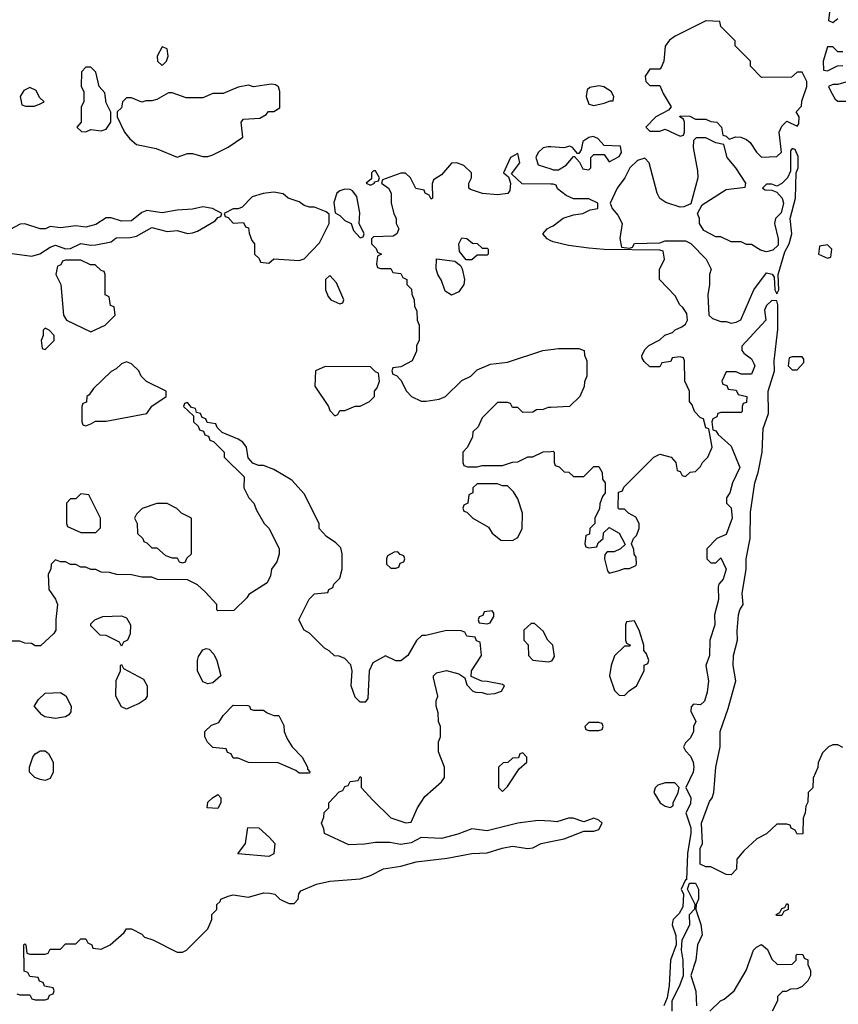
# Model space of a CAD drawing. Header units: inches. Extents: x 2769379 to 2883802, y 684208 to 828654.
# Tile 65 of 256: x 2827910 to 2831132, y 713636 to 717513. Entities that reach past the tile are written whole.
import ezdxf

# ---------------------------------------------------------------- set-up
doc = ezdxf.new("R2010")
doc.units = ezdxf.units.IN
doc.header["$MEASUREMENT"] = 0
doc.layers.add('C8721', color=7, linetype='Continuous')
doc.layers.add('C8731', color=7, linetype='Continuous')

msp = doc.modelspace()

# ---------------------------------------------------------------- linework, layer by layer
at = {"layer": 'C8721', "color": 2, "elevation": 2}
for points in [[(2828470, 717406), (2828451.3, 717370), (2828452, 717350), (2828470, 717332), (2828488, 717350), (2828494, 717370), (2828490, 717398)], [(2828190, 717326), (2828170, 717326), (2828152.7, 717307.3), (2828152, 717250), (2828162, 717230), (2828162, 717190), (2828152, 717170), (2828152, 717110), (2828134, 717090), (2828152.7, 717072.7), (2828170, 717072), (2828190, 717081), (2828230, 717076), (2828250, 717082), (2828268.7, 717110), (2828268.4, 717148.4), (2828250, 717186), (2828244.7, 717224.7), (2828222, 717250), (2828210, 717306)], [(2827950, 717246), (2827925.4, 717234.6), (2827912, 717210), (2827918, 717178), (2827932.7, 717172.7), (2827967.3, 717172.7), (2827990, 717182), (2828006, 717190), (2827987.3, 717207.3), (2827974.6, 717234.6)], [(2828899, 717259), (2828830, 717249), (2828810, 717255.3), (2828770, 717248), (2828710, 717222), (2828670, 717222), (2828630, 717205.2), (2828565.6, 717205.6), (2828510, 717225.2), (2828495.3, 717224.7), (2828450, 717199), (2828430, 717194), (2828406, 717194), (2828390, 717188.7), (2828350, 717206), (2828330, 717206), (2828314, 717190), (2828310, 717166), (2828294, 717150), (2828294, 717130), (2828322, 717070), (2828343.5, 717043.5), (2828370, 717021), (2828446.4, 717006.4), (2828530, 716971.3), (2828570, 716986), (2828590, 716986), (2828630, 716974.8), (2828650, 716974.8), (2828670, 716981), (2828730, 717011), (2828788, 717050), (2828782, 717110), (2828790, 717122), (2828854.6, 717125.4), (2828880.4, 717139.6), (2828889.1, 717150.9), (2828910, 717152), (2828934, 717166), (2828934, 717230), (2828928.4, 717248.4), (2828916.4, 717256.4)], [(2829310, 716918), (2829302, 716918), (2829294, 716910), (2829294, 716886), (2829274, 716870), (2829290, 716862), (2829306, 716870), (2829306, 716874), (2829322, 716878), (2829326, 716890)], [(2829190, 716845.2), (2829170, 716839), (2829158, 716830), (2829146.4, 716793.6), (2829152, 716752), (2829170, 716742), (2829190, 716722), (2829214, 716710), (2829223.6, 716683.6), (2829250, 716654), (2829262, 716658), (2829266, 716670), (2829246, 716710), (2829248, 716752), (2829237.2, 716817.2), (2829219.3, 716839.3), (2829210, 716844)], [(2828910, 716834), (2828868.4, 716828.4), (2828824.9, 716815.1), (2828785.4, 716774.6), (2828770, 716768), (2828750, 716768), (2828714, 716750), (2828718, 716738), (2828730, 716734), (2828750, 716712), (2828790, 716714), (2828798, 716698), (2828810, 716694), (2828812.7, 716672.7), (2828823.6, 716643.6), (2828834, 716630), (2828834, 716590), (2828852.7, 716572.7), (2828858, 716558), (2828890, 716554), (2828910, 716572), (2829010, 716564.7), (2829030, 716572), (2829090, 716634), (2829128, 716710), (2829127.3, 716747.3), (2829116.4, 716756.4), (2829070, 716775.3), (2829050, 716775.3), (2829030, 716782), (2829010, 716795.3), (2828966, 716810), (2828947.3, 716827.3)], [(2829730, 716614), (2829750, 716614), (2829754, 716610), (2829754, 716590), (2829750, 716586), (2829710, 716586), (2829690, 716568), (2829667.3, 716567.3), (2829640.4, 716600.4), (2829638, 716630), (2829650, 716654), (2829670, 716652), (2829692.7, 716632.7), (2829710, 716632)], [(2829610, 716428), (2829584.7, 716444.7), (2829570, 716486), (2829555.3, 716510), (2829548.4, 716531.6), (2829550, 716572), (2829622, 716562), (2829644.7, 716544.7), (2829652, 716532), (2829661, 716490), (2829658, 716470), (2829638, 716442)], [(2828150, 716566), (2828090, 716566), (2828078, 716562), (2828072, 716548), (2828058, 716542), (2828052, 716510), (2828072, 716470), (2828082, 716350), (2828094, 716330), (2828190, 716284.7), (2828246, 716310), (2828286, 716350), (2828282, 716382), (2828267.3, 716387.3), (2828262, 716422), (2828246, 716430), (2828246, 716510), (2828242, 716522), (2828230, 716526), (2828207.3, 716547.3), (2828188.4, 716548.4)], [(2829130, 716506), (2829114, 716490), (2829114, 716450), (2829123.6, 716423.6), (2829134, 716410), (2829170, 716394), (2829182, 716398), (2829186, 716410), (2829156.4, 716476.4)], [(2828010, 716298), (2828002, 716290), (2828002, 716270), (2827994, 716250), (2827998, 716218), (2828010, 716214), (2828046, 716250), (2828046, 716270), (2828026, 716290)], [(2828330, 716166), (2828310, 716158), (2828290, 716138), (2828270, 716128), (2828199.6, 716060.4), (2828183.6, 716036.4), (2828174, 716030), (2828172.7, 716007.3), (2828158, 716002), (2828154, 715990), (2828154, 715930), (2828158, 715918), (2828170, 715914), (2828190, 715922), (2828208, 715932), (2828250, 715932), (2828410, 715962), (2828430, 715992), (2828486, 716030), (2828486, 716050), (2828408.9, 716088.9), (2828388, 716110), (2828378, 716130), (2828350, 716158)], [(2829112.7, 716147.3), (2829074, 716130), (2829072, 716070), (2829124.7, 715990), (2829130, 715974), (2829150, 715954), (2829162, 715958), (2829170, 715974), (2829190, 715974), (2829230, 715992), (2829250, 715992), (2829286, 716010), (2829306, 716030), (2829306, 716050), (2829316.4, 716063.6), (2829326, 716090), (2829322, 716122), (2829310, 716126), (2829290, 716146)], [(2829790, 715686), (2829710, 715686), (2829694, 715670), (2829694, 715650), (2829678, 715642), (2829674, 715610), (2829658, 715602), (2829654, 715590), (2829658, 715578), (2829670, 715574), (2829694, 715550), (2829754.8, 715514.8), (2829770, 715492), (2829803.6, 715463.6), (2829850, 715462), (2829870, 715474), (2829888, 715510), (2829888.7, 715570), (2829870, 715626), (2829853.6, 715653.6), (2829830, 715678), (2829810, 715678)], [(2828150, 715646), (2828130, 715626), (2828110, 715626), (2828094, 715610), (2828094, 715530), (2828098, 715518), (2828150, 715494), (2828210, 715494), (2828227.3, 715512.7), (2828228, 715550), (2828182, 715642)], [(2828490, 715608), (2828450, 715608), (2828391.6, 715588.4), (2828370, 715566), (2828362, 715550), (2828372, 715530), (2828374, 715490), (2828394, 715470), (2828398, 715458), (2828410, 715454), (2828430, 715434), (2828450, 715434), (2828483.6, 715403.6), (2828510, 715394), (2828530, 715394), (2828538, 715378), (2828550, 715374), (2828562, 715378), (2828567.3, 715392.7), (2828586, 715410), (2828586, 715550), (2828546, 715570), (2828528.4, 715588.4)], [(2829398, 715418), (2829383.6, 715416.4), (2829358, 715402), (2829354, 715390), (2829354, 715370), (2829370, 715354), (2829390, 715354), (2829402, 715358), (2829407.3, 715372.7), (2829422, 715378), (2829426, 715390), (2829422, 715402), (2829407.3, 715407.3)], [(2829770, 715186), (2829738, 715182), (2829732.7, 715167.3), (2829718, 715162), (2829714, 715150), (2829718, 715138), (2829750, 715134), (2829762, 715138), (2829776.4, 715163.6), (2829776.4, 715176.4)], [(2828310, 715046), (2828302, 715062), (2828250, 715088), (2828226, 715090), (2828190, 715126), (2828190, 715134), (2828206, 715150), (2828236.4, 715163.6), (2828310, 715166), (2828330, 715158), (2828346, 715130), (2828344.7, 715095.3), (2828334, 715070), (2828318, 715062)], [(2828650, 714898), (2828630, 714906), (2828609.3, 714949.3), (2828609.2, 714990), (2828613.6, 715006.4), (2828630, 715032), (2828643.1, 715036.9), (2828655.3, 715035.3), (2828674.4, 715014.4), (2828686, 714990), (2828702, 714930), (2828670, 714902)], [(2828330, 714798), (2828310, 714808), (2828288, 714850), (2828288.9, 714911.1), (2828306, 714950), (2828306, 714970), (2828310, 714974), (2828318, 714958), (2828396.9, 714916.9), (2828412, 714890), (2828412, 714850), (2828403.6, 714836.4), (2828379.8, 714820.2), (2828350, 714808)], [(2828050, 714762), (2828008.4, 714768.4), (2827996.4, 714776.4), (2827968.4, 714808.4), (2827968.4, 714811.6), (2827983.1, 714836.9), (2828010, 714862), (2828070, 714864.7), (2828091.1, 714851.1), (2828112, 714810), (2828111.6, 714788.4), (2828103.6, 714776.4), (2828090, 714768)], [(2828830, 714794), (2828870, 714794), (2828883.6, 714783.6), (2828910, 714774), (2828930, 714774), (2828950, 714734), (2828951.3, 714710), (2828962, 714682), (2828982, 714650), (2829022, 714610), (2829042, 714570), (2829042, 714562), (2829051.6, 714551.6), (2829050, 714546), (2829010, 714546), (2828996.4, 714556.4), (2828927.3, 714587.3), (2828810, 714588), (2828770, 714606), (2828750, 714606), (2828742, 714622), (2828727.3, 714627.3), (2828722, 714642), (2828670, 714648), (2828649.1, 714669.1), (2828638, 714690), (2828638, 714710), (2828664.7, 714735.3), (2828694, 714746), (2828710, 714774), (2828750, 714814), (2828807.3, 714812.7), (2828814, 714810), (2828818, 714798)], [(2828010, 714518), (2827990, 714522), (2827969.1, 714529.1), (2827948, 714550), (2827948, 714570), (2827962, 714610), (2827970, 714622), (2827990, 714634), (2828010, 714634), (2828023.6, 714623.6), (2828042, 714590), (2828042, 714550), (2828030, 714526)], [(2829890, 714626), (2829878, 714622), (2829872.7, 714607.3), (2829850, 714606), (2829831.6, 714588.4), (2829812.7, 714587.3), (2829794, 714570), (2829794, 714490), (2829810, 714474), (2829830, 714494), (2829876.4, 714563.6), (2829906, 714590), (2829906, 714610)], [(2828690, 714408), (2828648, 714410), (2828650, 714432), (2828668, 714450), (2828690, 714462), (2828702, 714450), (2828702, 714430)], [(2828890, 714218), (2828768.9, 714228.9), (2828798, 714270), (2828807.3, 714332.7), (2828851.6, 714331.6), (2828892.7, 714292.7), (2828914, 714270), (2828910, 714229)]]:
    msp.add_lwpolyline(points, close=True, dxfattribs=at)
for points in [[(2830000, 717012), (2829990, 717012.7), (2829970, 717009), (2829951, 716990), (2829941, 716970), (2829950, 716942), (2830000, 716925.3)], [(2830000, 716866.1), (2829887.3, 716867.3), (2829846, 716906), (2829878, 716950), (2829870, 716986), (2829842, 716970), (2829814, 716910), (2829834, 716894), (2829842, 716870), (2829839.6, 716840.4), (2829831.1, 716828.9), (2829790, 716824), (2829731.1, 716828.9), (2829684.7, 716844.7), (2829678, 716850), (2829678, 716870), (2829688, 716890), (2829688.7, 716910), (2829658.6, 716938.6), (2829630, 716949), (2829610, 716948.7), (2829570, 716902), (2829538, 716882), (2829532.7, 716867.3), (2829534, 716810), (2829530, 716806), (2829522, 716822), (2829506, 716830), (2829502, 716842), (2829468.9, 716848.9), (2829448, 716890), (2829428.7, 716908.7), (2829410, 716909), (2829338, 716882), (2829334, 716870), (2829362, 716850), (2829372, 716830), (2829372, 716790), (2829382, 716750), (2829392, 716730), (2829392, 716710), (2829402, 716690), (2829394, 716670), (2829379.6, 716660.4), (2829302, 716658), (2829294, 716650), (2829294, 716630), (2829312.7, 716612.7), (2829318, 716598), (2829334, 716590), (2829318, 716582), (2829314, 716550), (2829318, 716538), (2829330, 716534), (2829370, 716534), (2829378, 716518), (2829410, 716514), (2829418, 716498), (2829434, 716490), (2829434, 716470), (2829451.6, 716451.6), (2829452.7, 716432.7), (2829462, 716410), (2829463.6, 716383.6), (2829472.7, 716367.3), (2829474, 716330), (2829482, 716310), (2829482, 716250), (2829472, 716230), (2829471.6, 716208.4), (2829454, 716170), (2829410, 716146), (2829378, 716142), (2829374, 716130), (2829378, 716118), (2829392.7, 716112.7), (2829410, 716094), (2829432, 716050), (2829452, 716030), (2829490, 716011.3), (2829510, 716011.3), (2829560.4, 716019.6), (2829586, 716030), (2829650, 716092), (2829686, 716110), (2829710, 716134), (2829763.1, 716156.9), (2829830, 716164.7), (2829969.1, 716210.9), (2830000, 716214.5)], [(2827870, 716594), (2827958, 716582), (2827989.1, 716590.9), (2828030, 716618), (2828050, 716624.7), (2828090, 716611.3), (2828110, 716612), (2828150, 716631.3), (2828190, 716624.7), (2828210, 716626), (2828270, 716638.8), (2828290, 716654.8), (2828344.7, 716655.3), (2828370, 716661), (2828430, 716694.8), (2828490, 716678.8), (2828530, 716682.8), (2828570, 716670.8), (2828590, 716674), (2828610, 716680.7), (2828679.3, 716720.7), (2828690, 716734), (2828702, 716738), (2828706, 716750), (2828668, 716770), (2828630, 716776), (2828590, 716766.6), (2828530, 716763.7), (2828470, 716753.2), (2828410, 716761.2), (2828390, 716754), (2828350, 716721.2), (2828310, 716719.3), (2828270, 716733.2), (2828250, 716732.7), (2828210, 716706.6), (2828170, 716696), (2828130, 716701.2), (2828070, 716694), (2828030, 716699), (2828010.8, 716689.2), (2827990, 716689), (2827930, 716708.7), (2827911.6, 716708.4), (2827870, 716685.2)], [(2830000, 716643), (2829986, 716650), (2829968.7, 716670), (2829986, 716690), (2830000, 716697)], [(2830000, 714356.9), (2829950, 714359.6), (2829870, 714349.6), (2829750, 714319.5), (2829690, 714327), (2829633.8, 714306.2), (2829570, 714289.6), (2829490, 714293.2), (2829450, 714272.3), (2829410, 714266.3), (2829367.1, 714272.9), (2829310, 714274), (2829266.6, 714266.6), (2829204.7, 714264.7), (2829108.9, 714308.9), (2829107.3, 714327.3), (2829098, 714350), (2829107.3, 714372.7), (2829108.4, 714391.6), (2829126, 714410), (2829126, 714430), (2829167.3, 714472.7), (2829182, 714478), (2829190, 714494), (2829202, 714498), (2829210, 714514), (2829242, 714518), (2829250, 714534), (2829254, 714530), (2829254, 714490), (2829299.6, 714439.6), (2829371.1, 714371.1), (2829430, 714351.3), (2829450, 714354), (2829475.3, 714410), (2829504.7, 714455.3), (2829570, 714512), (2829582, 714530), (2829582, 714570), (2829558, 714630), (2829558, 714670), (2829566, 714690), (2829566, 714730), (2829558, 714750), (2829556.4, 714783.6), (2829548.7, 714810), (2829548.9, 714831.1), (2829555.3, 714850), (2829538, 714922), (2829538, 714930), (2829550, 714942), (2829590, 714951), (2829638, 714938), (2829662, 714922), (2829670, 714894), (2829694, 714870), (2829705.4, 714865.4), (2829730, 714864.7), (2829750, 714858), (2829780.4, 714859.6), (2829806, 714870), (2829818, 714890), (2829810, 714895.3), (2829750, 714908), (2829728.4, 714908.4), (2829687.3, 714927.3), (2829688, 714950), (2829728, 715010), (2829722, 715062), (2829708, 715068), (2829702, 715082), (2829670, 715086), (2829662, 715102), (2829647.3, 715107.3), (2829590, 715108.7), (2829508, 715088), (2829492, 715088), (2829471.6, 715068.4), (2829438, 715010), (2829410, 714988.7), (2829390, 714988.7), (2829350, 715008), (2829299.6, 714980.4), (2829284.7, 714950), (2829279.6, 714840.4), (2829270, 714826), (2829250, 714826), (2829230, 714846), (2829214, 714890), (2829219, 714950), (2829213.6, 714973.6), (2829190, 714998), (2829167.3, 715007.3), (2829148.7, 715008.7), (2829128.4, 715028.4), (2829110, 715038), (2829050, 715098), (2829028.9, 715108.9), (2829008, 715150), (2829048.9, 715231.1), (2829070, 715252), (2829122, 715258), (2829126, 715270), (2829142, 715278), (2829146, 715290), (2829170, 715314), (2829179, 715350), (2829179, 715410), (2829173.6, 715433.6), (2829153.6, 715453.6), (2829118, 715478), (2829088, 715510), (2829088, 715530), (2829030, 715646), (2828980.4, 715700.4), (2828910, 715742), (2828870, 715758), (2828850, 715758), (2828827.3, 715767.3), (2828808.4, 715788.4), (2828802, 715830), (2828788, 715850), (2828770, 715862), (2828707.3, 715887.3), (2828687.3, 715907.3), (2828682, 715922), (2828647.3, 715927.3), (2828642, 715942), (2828627.3, 715947.3), (2828622, 715962), (2828606, 715966), (2828602, 715982), (2828586, 715986), (2828570, 716006), (2828558, 716002), (2828554, 715990), (2828594, 715954), (2828594, 715930), (2828612.7, 715912.7), (2828618, 715898), (2828632.7, 715892.7), (2828638, 715878), (2828652.7, 715872.7), (2828658, 715858), (2828672.7, 715852.7), (2828692.7, 715832.7), (2828714, 715810), (2828714, 715790), (2828792.7, 715712.7), (2828792, 715670), (2828812, 715630), (2828831.3, 715610), (2828842, 715582), (2828872, 715530), (2828890.9, 715510.9), (2828930.9, 715430.9), (2828931.1, 715408.9), (2828922, 715378), (2828901, 715350), (2828896.9, 715323.1), (2828883.6, 715296.4), (2828812, 715250), (2828803.6, 715236.4), (2828752.7, 715187.3), (2828690, 715186), (2828686, 715190), (2828686, 715210), (2828640.4, 715260.4), (2828610, 715288), (2828570, 715308), (2828451.6, 715308.4), (2828430, 715318), (2828390, 715318), (2828350, 715328), (2828291.6, 715328.4), (2828263.6, 715336.4), (2828230, 715338), (2828210, 715348), (2828190, 715348), (2828170, 715358), (2828150, 715358), (2828130, 715368), (2828110, 715368), (2828090, 715378), (2828070, 715378), (2828050, 715386), (2828034, 715370), (2828032, 715350), (2828022, 715330), (2828024.7, 715270), (2828050, 715232), (2828058.8, 715210), (2828051.3, 715151.3), (2828052, 715110), (2828043.6, 715096.4), (2827991.6, 715048.4), (2827970, 715048), (2827956.4, 715056.4), (2827930, 715058), (2827910, 715066), (2827850, 715066)], [(2830000, 715986.5), (2829990, 715986), (2829970, 715978), (2829943.6, 715976.4), (2829930, 715968), (2829890, 715966), (2829870, 715986), (2829850, 715986), (2829842, 716002), (2829830, 716006), (2829790, 716006), (2829730, 715946), (2829714, 715910), (2829694, 715890), (2829692, 715870), (2829671.6, 715828.4), (2829654, 715810), (2829654, 715770), (2829658, 715758), (2829672.7, 715752.7), (2829710, 715752), (2829730, 715758), (2829810, 715758), (2829850, 715771.3), (2829870, 715772), (2829910, 715791.3), (2829930, 715792), (2829970, 715812), (2830000, 715813.5)], [(2830000, 715058), (2829988, 715070), (2829970, 715106), (2829936.4, 715136.4), (2829923.6, 715136.4), (2829894, 715110), (2829894, 715070), (2829911.6, 715051.6), (2829912, 715010), (2829930, 714992), (2829990, 714984.7), (2830000, 714988)], [(2827898, 713678), (2827910, 713674), (2827950, 713674), (2827958, 713658), (2827970, 713654), (2828010, 713654), (2828022, 713658), (2828027.3, 713672.7), (2828042, 713678), (2828046, 713690), (2828042, 713702), (2828007.3, 713707.3), (2828002, 713722), (2827987.3, 713727.3), (2827982, 713742), (2827950, 713746), (2827942, 713762), (2827927.3, 713767.3), (2827926, 713870), (2827930, 713874), (2827934, 713870), (2827938, 713838), (2827950, 713834), (2828010, 713834), (2828022, 713838), (2828030, 713854), (2828070, 713854), (2828090, 713874), (2828130, 713874), (2828150, 713894), (2828170, 713894), (2828178, 713878), (2828194, 713870), (2828198, 713858), (2828230, 713854), (2828266, 713870), (2828320.4, 713919.6), (2828330, 713934), (2828350, 713934), (2828390, 713912), (2828401, 713901), (2828434, 713890), (2828530, 713842), (2828550, 713842), (2828566, 713850), (2828650, 713934), (2828666, 713970), (2828666, 713990), (2828686, 714010), (2828686, 714030), (2828699, 714041), (2828702, 714050), (2828730, 714062.8), (2828750, 714067.3), (2828810, 714058.8), (2828870, 714074.8), (2828894.4, 714074.4), (2828914, 714070), (2828934, 714050), (2828950, 714042), (2828970, 714034), (2828990, 714034), (2829006, 714050), (2829008.4, 714071.6), (2829016.4, 714083.6), (2829078, 714110), (2829130, 714120.7), (2829250, 714130.4), (2829290, 714143.8), (2829342, 714170), (2829410, 714180.4), (2829470, 714198), (2829592.3, 714212.3), (2829689.7, 714230.3), (2829750, 714232.4), (2829808.3, 714251.7), (2829850, 714259.5), (2829910, 714250.4), (2829930, 714253), (2829962, 714270), (2830000, 714277.5)]]:
    msp.add_lwpolyline(points, dxfattribs=at)
at = {"layer": 'C8731', "color": 2, "elevation": 2}
for points in [[(2831103.6, 717596.4), (2831094, 717510), (2831110, 717502), (2831130, 717518)], [(2831150, 717386), (2831130, 717386), (2831110, 717406), (2831090, 717406), (2831072, 717350), (2831074, 717314), (2831090, 717312), (2831128.4, 717331.6), (2831150, 717332)], [(2831170.9, 717269.1), (2831130, 717258), (2831110, 717258), (2831094, 717250), (2831102, 717230), (2831119.6, 717199.6), (2831130, 717192), (2831250, 717192)], [(2830000, 716925.3), (2830010, 716922), (2830030, 716922), (2830060.4, 716939.6), (2830090, 716974), (2830094, 716974), (2830112.7, 716952.7), (2830126, 716926), (2830150, 716922), (2830158, 716930), (2830158, 716970), (2830170, 716982), (2830210, 716982), (2830230, 716954), (2830270, 716974), (2830278, 716990), (2830275.3, 717015.3), (2830210, 717018), (2830185.6, 717045.6), (2830166.8, 717053.2), (2830150, 717049), (2830126.8, 717033.2), (2830119.6, 717000.4), (2830110, 716986), (2830106, 716986), (2830086, 717010), (2830074.6, 717014.6), (2830051.3, 717008.7), (2830000, 717012)], [(2830000, 716697), (2830010, 716702), (2830049, 716731), (2830090, 716744.7), (2830126, 716750), (2830155.3, 716764.7), (2830186, 716770), (2830186, 716790), (2830150, 716808), (2830090, 716808), (2830060.4, 716820.4), (2830027.3, 716847.3), (2830022, 716862), (2830010, 716866), (2830000, 716866.1)], [(2830000, 715813.5), (2830010, 715814), (2830014, 715810), (2830014, 715770), (2830018, 715758), (2830032.7, 715752.7), (2830052.7, 715732.7), (2830071.6, 715731.6), (2830090, 715714), (2830130, 715714), (2830170, 715754), (2830190, 715754), (2830202, 715730), (2830203.6, 715703.6), (2830214, 715690), (2830214, 715650), (2830203.6, 715636.4), (2830192.7, 715607.3), (2830191.6, 715588.4), (2830174, 715550), (2830174, 715530), (2830154, 715510), (2830152.7, 715487.3), (2830138, 715482), (2830134, 715450), (2830138, 715438), (2830150, 715434), (2830182, 715438), (2830187.3, 715452.7), (2830206, 715470), (2830207.3, 715492.7), (2830230, 715514), (2830270, 715492), (2830292.7, 715447.3), (2830274, 715430), (2830250, 715418), (2830222, 715418), (2830212.7, 715407.3), (2830212, 715390), (2830223.6, 715343.6), (2830230, 715334), (2830270, 715344.7), (2830290, 715352), (2830310, 715352), (2830335.3, 715364.7), (2830338, 715370), (2830336.4, 715396.4), (2830328.4, 715408.4), (2830327.3, 715427.3), (2830318, 715450), (2830326, 715470), (2830338, 715482), (2830348.7, 715510), (2830348, 715530), (2830334.6, 715554.6), (2830306, 715570), (2830290, 715586), (2830270, 715586), (2830266, 715590), (2830267.3, 715652.7), (2830282, 715658), (2830287.3, 715672.7), (2830406, 715790), (2830430, 715802), (2830474, 715790), (2830492, 715770), (2830498, 715738), (2830510, 715734), (2830518, 715718), (2830530, 715714), (2830548.4, 715731.6), (2830570, 715734), (2830590, 715754), (2830598, 715770), (2830618, 715790), (2830635.3, 715830), (2830622, 715902), (2830610, 715906), (2830602, 715942), (2830590, 715946), (2830566, 715970), (2830556.4, 715996.4), (2830546, 716010), (2830546, 716050), (2830528, 716090), (2830526, 716170), (2830522, 716182), (2830510, 716186), (2830478, 716182), (2830472.7, 716167.3), (2830438, 716162), (2830430, 716146), (2830390, 716146), (2830367.3, 716167.3), (2830360.4, 716180.4), (2830358, 716190), (2830370, 716214), (2830386, 716230), (2830430, 716252), (2830449.1, 716270.9), (2830479, 716281), (2830490, 716292), (2830516.4, 716303.6), (2830530, 716314), (2830538, 716330), (2830536.4, 716356.4), (2830520.4, 716380.4), (2830508, 716390), (2830490, 716426), (2830428, 716490), (2830428, 716530), (2830448, 716570), (2830442, 716602), (2830430, 716606), (2830210, 716608.7), (2830150, 716614), (2830070, 716624), (2830010, 716638), (2830000, 716643)], [(2831150, 714648), (2831130, 714658), (2831110, 714658), (2831094, 714650), (2831070, 714626), (2831052.7, 714587.3), (2831051.6, 714568.4), (2831032.7, 714527.3), (2831031.6, 714488.4), (2831014, 714470), (2831012.7, 714432.7), (2831003.6, 714416.4), (2831002, 714390), (2830994, 714370), (2830992.7, 714307.3), (2830970, 714306), (2830962, 714322), (2830946, 714330), (2830942, 714342), (2830930, 714346), (2830890, 714346), (2830850, 714308), (2830811.6, 714288.4), (2830759.6, 714240.4), (2830732.7, 714207.3), (2830731.6, 714168.4), (2830710, 714146), (2830690, 714148), (2830630, 714178), (2830610, 714178), (2830588.7, 714188.7), (2830588, 714250), (2830598, 714270), (2830594, 714350), (2830624.5, 714435.5), (2830635.3, 714450), (2830642, 714470), (2830649.4, 714570), (2830667, 714650), (2830667, 714710), (2830698.6, 714801.4), (2830729, 714910), (2830718, 714970), (2830719.3, 715010), (2830735.3, 715070), (2830733.6, 715106.4), (2830739, 715170), (2830744, 715190), (2830758, 715210), (2830754, 715254), (2830769.2, 715350), (2830769.3, 715390), (2830785.2, 715470), (2830786.3, 715573.7), (2830803.7, 715690), (2830817.2, 715730), (2830832.7, 715810), (2830836.6, 715903.4), (2830857, 715963), (2830856, 716050), (2830881.2, 716130), (2830879, 716170), (2830893.6, 716293.6), (2830894, 716390), (2830890, 716406), (2830870, 716408), (2830850, 716388), (2830841, 716370), (2830846.8, 716330), (2830752.7, 716227.3), (2830752, 716210), (2830759.6, 716199.6), (2830790, 716178), (2830799.8, 716159.8), (2830802.8, 716150), (2830790, 716118), (2830750, 716118), (2830730, 716126), (2830690, 716126), (2830674, 716090), (2830678, 716078), (2830692.7, 716072.7), (2830698, 716058), (2830730, 716054), (2830738, 716038), (2830772, 716030), (2830770, 716006), (2830758, 716002), (2830754, 715990), (2830754, 715970), (2830750, 715966), (2830670, 715966), (2830658, 715962), (2830654, 715950), (2830638, 715942), (2830634, 715930), (2830638, 715898), (2830650, 715894), (2830659.6, 715879.6), (2830710, 715834), (2830744, 715750), (2830716, 715690), (2830704.7, 715650), (2830692, 715630), (2830692, 715610), (2830710.7, 715590.7), (2830714, 715550), (2830690, 715486), (2830654, 715470), (2830614, 715430), (2830614, 715390), (2830630, 715374), (2830650, 715374), (2830670, 715394), (2830690.7, 715350), (2830678.8, 715310), (2830662, 715290), (2830659.6, 715280.4), (2830661, 715230), (2830644.7, 715170), (2830646, 715130), (2830626, 715070), (2830624.7, 715010), (2830610.8, 714970), (2830621.6, 714910), (2830615.2, 714864.8), (2830604.7, 714830), (2830590, 714815.3), (2830562, 714818), (2830552.7, 714807.3), (2830552, 714790), (2830571.3, 714750), (2830562, 714730), (2830562, 714710), (2830550, 714686), (2830530, 714666), (2830522, 714650), (2830530, 714634), (2830550, 714614), (2830561, 714590), (2830562.8, 714570), (2830561, 714550), (2830532, 714490), (2830551, 714450), (2830550, 714426), (2830532, 714390), (2830551.1, 714331.1), (2830552, 714310), (2830538, 714230), (2830534, 714126), (2830530, 714126), (2830514, 714090), (2830522, 714070), (2830519.6, 714020.4), (2830506, 713994), (2830482, 713970), (2830479.6, 713960.4), (2830478, 713950), (2830492.7, 713907.3), (2830494, 713870), (2830471, 713810), (2830466, 713710), (2830458, 713662), (2830444.7, 713630)], [(2830000, 716214.5), (2830030, 716218), (2830110, 716218), (2830131.1, 716211.1), (2830132.7, 716192.7), (2830142, 716170), (2830142, 716110), (2830132.7, 716087.3), (2830131.6, 716068.4), (2830114, 716030), (2830074, 715990), (2830000, 715986.5)], [(2830000, 714988), (2830006, 714990), (2830014.6, 715005.4), (2830008, 715050), (2830000, 715058)], [(2830000, 714277.5), (2830052.3, 714287.7), (2830130, 714318), (2830170, 714318), (2830190, 714324.7), (2830202, 714350), (2830190, 714362), (2830170, 714368.7), (2830130, 714355.3), (2830088.9, 714368.9), (2830070, 714369), (2830024.5, 714355.5), (2830000, 714356.9)], [(2830478, 713610), (2830478, 713650), (2830510, 713714), (2830522, 713750), (2830521.2, 713810), (2830515.3, 713850), (2830518, 713890), (2830548, 713950), (2830546, 713990), (2830567.3, 714012.7), (2830568, 714030), (2830538, 714090), (2830546, 714114), (2830570, 714114), (2830582, 714090), (2830582, 714050), (2830572, 714030), (2830571.3, 714010), (2830590.9, 713950.9), (2830596, 713910), (2830577.3, 713870), (2830570.6, 713810), (2830551.3, 713750), (2830571.6, 713688.4), (2830574, 713630)], [(2830626, 713610), (2830668, 713650), (2830683.1, 713656.9), (2830722, 713690), (2830768.7, 713770), (2830798, 713850), (2830810, 713862), (2830830, 713872), (2830852.7, 713852.7), (2830870, 713814), (2830892.7, 713792.7), (2830950, 713794), (2830966, 713810), (2830966, 713830), (2830970, 713834), (2830992.7, 713832.7), (2830998, 713818), (2831011.6, 713811.6), (2831012.7, 713792.7), (2831022, 713770), (2831022, 713750), (2831011.6, 713728.4), (2830990, 713706), (2830970, 713698), (2830943.6, 713696.4), (2830927.3, 713687.3), (2830912.7, 713687.3), (2830892.7, 713667.3), (2830892, 713650), (2830872, 713610)]]:
    msp.add_lwpolyline(points, dxfattribs=at)
for points in [[(2830610, 717508), (2830490, 717448.7), (2830467.1, 717432.9), (2830450.9, 717409.1), (2830444.7, 717350), (2830435.3, 717324.7), (2830430, 717318), (2830390, 717318), (2830372, 717290), (2830374, 717270), (2830390, 717254), (2830430, 717254), (2830442, 717222), (2830474, 717170), (2830463.6, 717156.4), (2830414, 717130), (2830374, 717090), (2830390, 717074), (2830430, 717074), (2830450, 717082), (2830510, 717054), (2830522, 717058), (2830526, 717070), (2830526, 717110), (2830522, 717122), (2830508, 717130), (2830510, 717134), (2830547.3, 717132.7), (2830570, 717122), (2830610, 717122), (2830630, 717112), (2830654, 717110), (2830672, 717090), (2830678, 717058), (2830690, 717054), (2830702, 717042), (2830728.7, 717051.3), (2830748.9, 717051.1), (2830770, 717041), (2830784.7, 717030), (2830810, 716992), (2830830, 716972), (2830890, 716974), (2830908, 716992), (2830899, 717070), (2830910, 717094), (2830930, 717114), (2830970, 717094), (2830976.4, 717103.6), (2830978, 717130), (2830966, 717150), (2830987.3, 717172.7), (2830988.4, 717191.6), (2831008.7, 717250), (2831008.7, 717270), (2830990, 717306), (2830970, 717306), (2830947.3, 717287.3), (2830830, 717286), (2830786, 717330), (2830786, 717350), (2830726, 717410), (2830726, 717430), (2830670, 717486), (2830666, 717506)], [(2830190, 717252.7), (2830154.4, 717245.6), (2830143.4, 717236.6), (2830139.1, 717210), (2830150, 717181), (2830170, 717174.8), (2830210, 717184.7), (2830234, 717194), (2830246, 717194), (2830248, 717210), (2830238, 717230), (2830209.1, 717249.1)], [(2830610, 717048), (2830572.7, 717047.3), (2830562, 717038), (2830561, 717010), (2830578, 716918), (2830578.8, 716890), (2830552, 716788), (2830523.6, 716776.4), (2830510, 716775.3), (2830452.9, 716792.9), (2830429.3, 716809.3), (2830419, 716830), (2830388, 716950), (2830370, 716968), (2830342, 716958), (2830312, 716930), (2830292, 716890), (2830262, 716850), (2830234, 716790), (2830242, 716770), (2830263.5, 716743.5), (2830281, 716710), (2830272, 716652), (2830278, 716618), (2830310, 716614), (2830322, 716618), (2830330, 716632), (2830430, 716634), (2830450, 716642), (2830530, 716642), (2830551.3, 716631.3), (2830612, 716570), (2830631.1, 716531.1), (2830624.7, 716510), (2830624.7, 716470), (2830618, 716430), (2830622, 716350), (2830636.9, 716336.9), (2830670, 716324.7), (2830690, 716324.7), (2830710, 716318), (2830730, 716322), (2830748.7, 716331.3), (2830799, 716450), (2830850, 716516), (2830871.6, 716511.6), (2830879.6, 716499.6), (2830882, 716450), (2830890, 716434), (2830898, 716450), (2830895.3, 716510), (2830921.2, 716598.8), (2830939, 716630), (2830949, 716670), (2830942, 716730), (2830964, 716810), (2830966, 716910), (2830974, 716930), (2830974.6, 716974.6), (2830962, 717002), (2830950, 717006), (2830943.6, 716996.4), (2830943.6, 716916.4), (2830932, 716890), (2830910, 716868), (2830890, 716858), (2830870, 716866), (2830850, 716866), (2830834, 716850), (2830843.6, 716843.6), (2830870, 716842), (2830890, 716834), (2830911.3, 716810), (2830916, 716790), (2830906.8, 716753.2), (2830884.7, 716730), (2830881, 716710), (2830894.8, 716650), (2830895.3, 716624.7), (2830874.4, 716605.6), (2830850, 716599), (2830825.6, 716605.6), (2830790, 716628), (2830770, 716628), (2830750, 716638), (2830710, 716638), (2830670, 716658), (2830650, 716658), (2830603.1, 716683.1), (2830586, 716710), (2830586, 716730), (2830578, 716750), (2830596.4, 716783.6), (2830690, 716844.7), (2830766, 716854), (2830768, 716870), (2830728.7, 716930), (2830694, 716970), (2830682, 717022), (2830650, 717028)], [(2831090, 716626), (2831058, 716622), (2831054, 716590), (2831090, 716574), (2831102, 716578), (2831106, 716610)], [(2830990, 716186), (2830950, 716186), (2830938, 716182), (2830934, 716150), (2830950, 716134), (2830970, 716134), (2830996.4, 716163.6), (2830996.4, 716176.4)], [(2830330, 715146), (2830298, 715142), (2830294, 715130), (2830294, 715070), (2830298, 715058), (2830314, 715050), (2830310, 715046), (2830290, 715046), (2830251.1, 715008.9), (2830238, 714970), (2830231.3, 714930), (2830251.6, 714871.6), (2830270, 714854), (2830290, 714852), (2830308.9, 714871.1), (2830338, 714890), (2830368, 714950), (2830368.4, 714971.6), (2830382, 714978), (2830386, 714990), (2830376.4, 715016.4), (2830366, 715030), (2830366, 715050), (2830350, 715106)], [(2830190, 714746), (2830150, 714746), (2830134, 714730), (2830138, 714718), (2830150, 714714), (2830190, 714714), (2830202, 714718), (2830206, 714730), (2830202, 714742)], [(2830450, 714508.7), (2830421, 714499), (2830411, 714489), (2830406, 714470), (2830431.3, 714430), (2830450, 714416), (2830470, 714412), (2830482, 714418), (2830482, 714430), (2830502, 714470), (2830506, 714490), (2830488, 714508)], [(2830890, 713986), (2830888, 713990), (2830902, 713998), (2830910, 714014), (2830922, 714018), (2830930, 714034), (2830934, 714030), (2830934, 714010), (2830918, 714002), (2830910, 713986)]]:
    msp.add_lwpolyline(points, close=True, dxfattribs=at)

doc.saveas('drawing.dxf')
